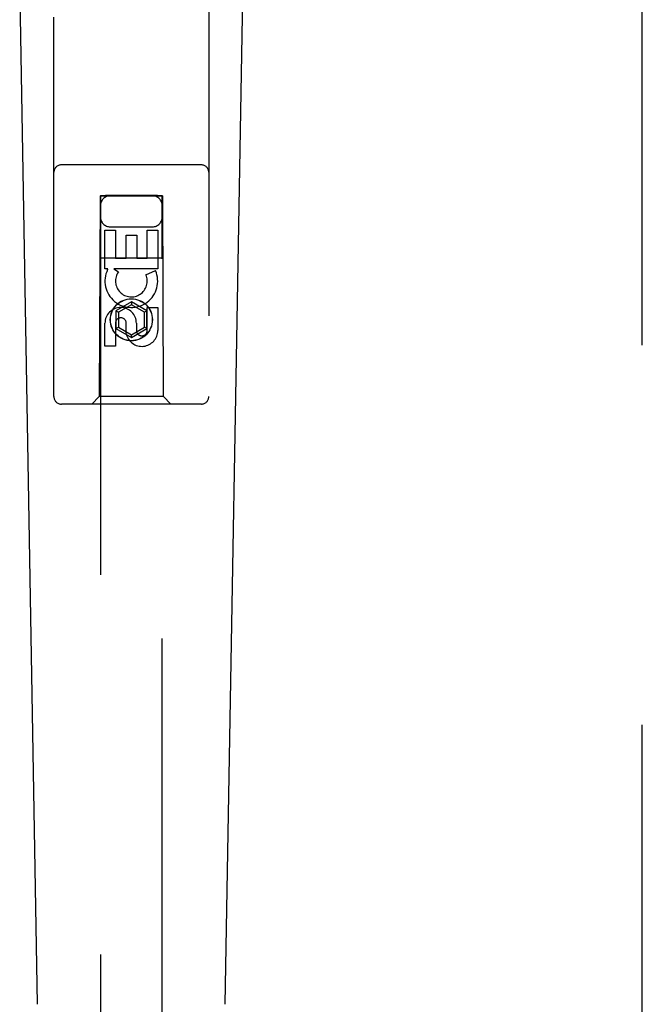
# Model space of a CAD drawing. Header units: inches. Extents: x 0 to 278, y 0 to 180.
# Tile 11 of 80: x 92.31 to 94.82, y 86.39 to 90.36. Entities that reach past the tile are written whole.
import ezdxf

# ---------------------------------------------------------------- set-up
doc = ezdxf.new("R2010")
doc.units = ezdxf.units.IN
doc.header["$LTSCALE"] = 15.310625
doc.header["$MEASUREMENT"] = 0
doc.linetypes.add('HIDDEN', pattern=[0.2, 0.1, -0.1])
doc.layers.add('DEFAULT_2', color=8, linetype='HIDDEN')
doc.layers.add('LEFTHAND_DOOR_ASSEMBLY', color=7, linetype='CONTINUOUS')

msp = doc.modelspace()

# ---------------------------------------------------------------- linework, layer by layer
at = {"layer": 'DEFAULT_2', "color": 8, "linetype": 'HIDDEN'}
msp.add_line((94.8218, 52.3047), (94.8218, 131.3467), dxfattribs=at)
at = {"layer": 'LEFTHAND_DOOR_ASSEMBLY', "color": 8, "linetype": 'HIDDEN'}
for p, q in [((92.4468, 88.8432), (92.4468, 90.7007)), ((93.0718, 90.7007), (93.0718, 88.8432)), ((93.0418, 89.7782), (92.4768, 89.7782)), ((92.6328, 89.6532), (92.6293, 88.8432)), ((92.6328, 89.6532), (92.8858, 89.6532)), ((92.6343, 89.6548), (92.6343, 52.6532)), ((92.6352, 89.6549), (92.6367, 89.6549)), ((92.6367, 89.6549), (92.6416, 89.6549)), ((92.6402, 89.6518), (92.6367, 89.6518)), ((92.6543, 89.6518), (92.6402, 89.6518)), ((92.6416, 89.6549), (92.6543, 89.655)), ((92.8643, 89.655), (92.6543, 89.655)), ((92.877, 89.6518), (92.6543, 89.6518)), ((92.8643, 89.655), (92.8784, 89.6549)), ((92.8819, 89.6518), (92.877, 89.6518)), ((92.8784, 89.6549), (92.8819, 89.6549)), ((92.8834, 89.6519), (92.8819, 89.6518)), ((92.8843, 52.6532), (92.8843, 89.6548)), ((92.8893, 88.8432), (92.8858, 89.6532)), ((92.6527, 89.3592), (92.6527, 89.5154)), ((92.6527, 89.5154), (92.6952, 89.5154)), ((92.6743, 89.5282), (92.8443, 89.5282)), ((92.6952, 89.5154), (92.6952, 89.4019)), ((92.8235, 89.4019), (92.8235, 89.5154)), ((92.8235, 89.5154), (92.8659, 89.5154)), ((92.8659, 89.5154), (92.8659, 89.3592)), ((92.7386, 89.4019), (92.7386, 89.4941)), ((92.7386, 89.4941), (92.7811, 89.4941)), ((92.7811, 89.4941), (92.7811, 89.4019)), ((92.6317, 89.4032), (92.8869, 89.4032)), ((92.6952, 89.4019), (92.7386, 89.4019)), ((92.7811, 89.4019), (92.8235, 89.4019)), ((92.665, 89.3592), (92.6527, 89.3592)), ((92.6632, 89.3557), (92.665, 89.3592)), ((92.8659, 89.3592), (92.6883, 89.3592)), ((92.6883, 89.3592), (92.7069, 89.3462)), ((92.8178, 89.3349), (92.857, 89.3518)), ((92.7593, 89.2257), (92.6968, 89.1896)), ((92.6968, 89.1896), (92.6968, 89.1175)), ((92.6968, 89.1896), (92.7068, 89.1839)), ((92.7593, 89.2142), (92.7068, 89.1839)), ((92.7593, 89.2257), (92.7593, 89.2142)), ((92.8218, 89.1896), (92.7593, 89.2257)), ((92.8118, 89.1839), (92.7593, 89.2142)), ((92.8218, 89.1896), (92.8118, 89.1839)), ((92.8218, 89.1175), (92.8218, 89.1896)), ((92.8235, 89.1105), (92.8235, 89.203)), ((92.8235, 89.203), (92.8659, 89.203)), ((92.8659, 89.203), (92.8659, 89.1105)), ((92.7068, 89.1839), (92.7068, 89.1232)), ((92.8118, 89.1232), (92.8118, 89.1839)), ((92.6527, 89.0467), (92.6527, 89.1391)), ((92.6952, 89.1391), (92.6952, 89.0467)), ((92.6968, 89.1175), (92.7068, 89.1232)), ((92.6968, 89.1175), (92.7593, 89.0814)), ((92.7068, 89.1232), (92.7593, 89.0929)), ((92.7387, 89.0967), (92.7387, 89.143)), ((92.7593, 89.0929), (92.8118, 89.1232)), ((92.7593, 89.0814), (92.8218, 89.1175)), ((92.7796, 89.1391), (92.7796, 89.1106)), ((92.8218, 89.1175), (92.8118, 89.1232)), ((92.7593, 89.0814), (92.7593, 89.0929)), ((92.6952, 89.0467), (92.6527, 89.0467)), ((92.6293, 88.8432), (92.5993, 88.8132)), ((92.8893, 88.8432), (92.6293, 88.8432)), ((92.8893, 88.8432), (92.9193, 88.8132)), ((93.0418, 88.8132), (92.4768, 88.8132))]:
    msp.add_line(p, q, dxfattribs=at)
at = {"layer": 'LEFTHAND_DOOR_ASSEMBLY', "color": 7, "linetype": 'Continuous'}
for p, q in [((92.3808, 86.3913), (92.3085, 90.5306)), ((93.1378, 86.3913), (93.2101, 90.5306))]:
    msp.add_line(p, q, dxfattribs=at)
at = {"layer": 'LEFTHAND_DOOR_ASSEMBLY', "color": 8, "linetype": 'HIDDEN'}
for points in [[(92.6343, 89.6548), (92.6344, 89.6549), (92.6347, 89.6549), (92.6352, 89.6549)], [(92.6367, 89.6518), (92.6352, 89.6519), (92.6347, 89.6519), (92.6344, 89.6519), (92.6343, 89.6519)], [(92.8819, 89.6549), (92.8834, 89.6549), (92.8839, 89.6549), (92.8842, 89.6549), (92.8843, 89.6548)], [(92.8843, 89.6519), (92.8842, 89.6519), (92.8839, 89.6519), (92.8834, 89.6519)]]:
    msp.add_lwpolyline(points, dxfattribs=at)
for radius in [0.085, 0.0845]:
    msp.add_circle((92.7593, 89.1532), radius, dxfattribs=at)
for centre, radius, start, end in [((92.4768, 89.7482), 0.03, 90, 180), ((93.0418, 89.7482), 0.03, 0, 90), ((92.6743, 89.6132), 0.04, 90, 180), ((92.8443, 89.6132), 0.04, 0, 90), ((92.6743, 89.5682), 0.04, 180, 270), ((92.8443, 89.5682), 0.04, 270, 360), ((92.7592, 89.3095), 0.1065, 154.2636, 23.4027), ((92.7592, 89.3095), 0.0639, 144.8895, 23.4026), ((92.7162, 89.1391), 0.0635, 0, 180), ((92.7171, 89.1391), 0.0219, 10.307, 180), ((92.8016, 89.1105), 0.0644, 192.2995, 0.0775), ((92.8016, 89.1105), 0.0219, 179.9011, 360), ((92.4768, 88.8432), 0.03, 180, 270), ((93.0418, 88.8432), 0.03, 270, 360)]:
    msp.add_arc(centre, radius, start, end, dxfattribs=at)

doc.saveas('drawing.dxf')
